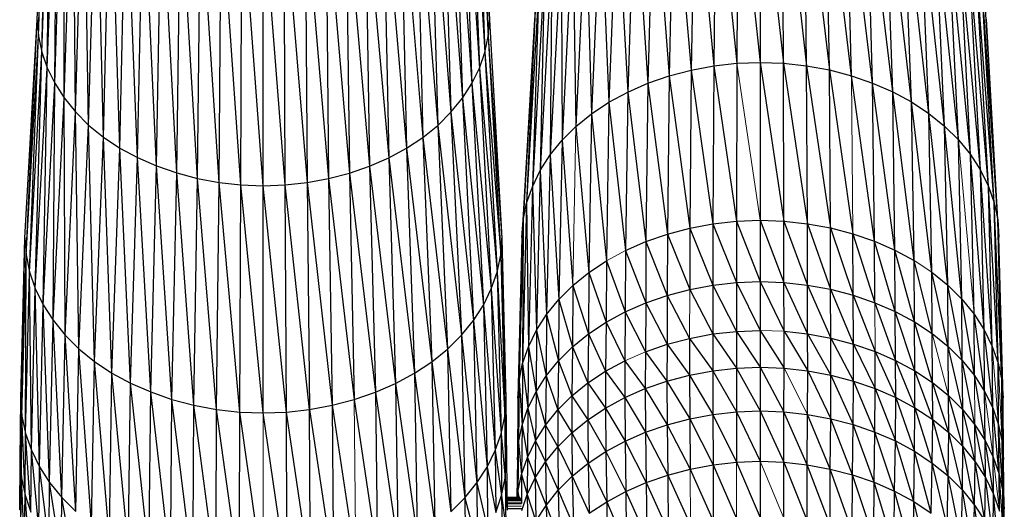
# Paper-space layout '_Bottom' of a CAD drawing. Header units: millimetres. Extents: x 0 to 1300, y 1 to 464.
# Tile 40 of 52: x 942 to 1013, y 217 to 252. Entities that reach past the tile are written whole.
import ezdxf

# ---------------------------------------------------------------- set-up
doc = ezdxf.new("R2010")
doc.units = ezdxf.units.MM

psp = doc.layouts.new('_Bottom')

# ---------------------------------------------------------------- linework, layer by layer
at = {"color": 7, "linetype": 'Continuous', "lineweight": 25}
for p, q in [((943.117, 252.343), (943.851, 272.086)), ((943.197, 251.179), (943.851, 272.086)), ((974.818, 272.06), (975.554, 252.317)), ((943.197, 251.179), (943.927, 270.975)), ((943.435, 250.026), (943.927, 270.975)), ((974.739, 270.949), (975.471, 251.154)), ((974.739, 270.949), (975.554, 252.317)), ((943.435, 250.026), (944.154, 269.875)), ((943.825, 248.895), (944.154, 269.875)), ((974.508, 269.849), (975.23, 250.001)), ((974.508, 269.849), (975.471, 251.154)), ((943.825, 248.895), (944.527, 268.794)), ((944.362, 247.795), (944.527, 268.794)), ((974.132, 268.769), (974.836, 248.87)), ((974.132, 268.769), (975.23, 250.001)), ((944.362, 247.795), (945.039, 267.744)), ((945.04, 246.738), (945.039, 267.744)), ((973.616, 267.72), (974.295, 247.771)), ((973.616, 267.72), (974.836, 248.87)), ((945.04, 246.738), (945.686, 266.735)), ((945.851, 245.734), (945.686, 266.735)), ((972.966, 266.712), (973.615, 246.715)), ((972.966, 266.712), (974.295, 247.771)), ((945.851, 245.734), (946.461, 265.776)), ((946.792, 244.793), (946.461, 265.776)), ((972.188, 265.754), (972.8, 245.712)), ((972.188, 265.754), (973.615, 246.715)), ((946.792, 244.793), (947.359, 264.879)), ((947.855, 243.928), (947.359, 264.879)), ((971.287, 264.858), (971.856, 244.773)), ((971.287, 264.858), (972.8, 245.712)), ((994.988, 264.287), (994.987, 249.298)), ((994.988, 264.287), (996.661, 249.237)), ((947.855, 243.928), (948.373, 264.052)), ((949.033, 243.146), (948.373, 264.052)), ((970.27, 264.033), (970.791, 243.91)), ((970.27, 264.033), (971.856, 244.773)), ((990.288, 263.76), (990.028, 248.743)), ((990.288, 263.76), (991.655, 249.047)), ((991.83, 264.049), (991.655, 249.047)), ((991.83, 264.049), (993.314, 249.234)), ((993.402, 264.226), (993.314, 249.234)), ((993.402, 264.226), (994.987, 249.298)), ((996.661, 249.237), (996.574, 264.228)), ((996.574, 264.228), (998.32, 249.052)), ((998.32, 249.052), (998.146, 264.054)), ((998.146, 264.054), (999.949, 248.75)), ((999.949, 248.75), (999.689, 263.767)), ((1001.531, 248.334), (999.689, 263.767)), ((949.033, 243.146), (949.498, 263.306)), ((950.312, 242.455), (949.498, 263.306)), ((969.143, 263.289), (969.611, 243.13)), ((969.143, 263.289), (970.791, 243.91)), ((987.35, 262.864), (986.927, 247.798)), ((987.35, 262.864), (988.446, 248.324)), ((988.79, 263.363), (988.446, 248.324)), ((988.79, 263.363), (990.028, 248.743)), ((1001.531, 248.334), (1001.188, 263.373)), ((1003.052, 247.81), (1001.188, 263.373)), ((1003.052, 247.81), (1002.63, 262.876)), ((1004.497, 247.181), (1002.63, 262.876)), ((950.312, 242.455), (950.719, 262.646)), ((951.68, 241.857), (950.719, 262.646)), ((967.919, 262.631), (968.329, 242.44)), ((967.919, 262.631), (969.611, 243.13)), ((985.982, 262.267), (985.484, 247.167)), ((985.982, 262.267), (986.927, 247.798)), ((1004.497, 247.181), (1003.999, 262.281)), ((1005.85, 246.453), (1003.999, 262.281)), ((951.68, 241.857), (952.024, 262.075)), ((953.12, 241.358), (952.024, 262.075)), ((953.12, 241.358), (953.399, 261.598)), ((954.618, 240.962), (953.399, 261.598)), ((965.236, 261.588), (965.518, 241.348)), ((965.236, 261.588), (966.96, 241.845)), ((966.612, 262.062), (966.96, 241.845)), ((966.612, 262.062), (968.329, 242.44)), ((984.703, 261.575), (984.133, 246.437)), ((984.703, 261.575), (985.484, 247.167)), ((1005.85, 246.453), (1005.281, 261.591)), ((1007.095, 245.63), (1005.281, 261.591)), ((954.618, 240.962), (954.83, 261.22)), ((956.16, 240.673), (954.83, 261.22)), ((956.16, 240.673), (956.302, 260.944)), ((957.731, 240.496), (956.302, 260.944)), ((957.731, 240.496), (957.802, 260.775)), ((959.318, 240.435), (957.802, 260.775)), ((959.318, 240.435), (959.316, 260.717)), ((960.904, 240.493), (959.316, 260.717)), ((960.904, 240.493), (960.831, 260.772)), ((960.831, 260.772), (962.476, 240.668)), ((962.331, 260.939), (962.476, 240.668)), ((962.331, 260.939), (964.019, 240.954)), ((963.804, 261.212), (964.019, 240.954)), ((963.804, 261.212), (965.518, 241.348)), ((983.525, 260.793), (982.89, 245.613)), ((983.525, 260.793), (984.133, 246.437)), ((1007.095, 245.63), (1006.461, 260.812)), ((1008.219, 244.719), (1006.461, 260.812)), ((982.462, 259.928), (981.768, 244.699)), ((982.462, 259.928), (982.89, 245.613)), ((1008.219, 244.719), (1007.527, 259.948)), ((1009.215, 243.728), (1007.527, 259.948)), ((981.522, 258.988), (980.776, 243.707)), ((981.522, 258.988), (981.768, 244.699)), ((1009.215, 243.728), (1008.47, 259.009)), ((1010.075, 242.67), (1008.47, 259.009)), ((980.71, 257.984), (979.919, 242.647)), ((980.71, 257.984), (980.776, 243.707)), ((1010.075, 242.67), (1009.285, 258.006)), ((1010.793, 241.555), (1009.285, 258.006)), ((980.032, 256.926), (979.204, 241.532)), ((980.032, 256.926), (979.919, 242.647)), ((1010.793, 241.555), (1009.965, 256.95)), ((1011.363, 240.395), (1009.965, 256.95)), ((979.495, 255.827), (978.637, 240.371)), ((979.495, 255.827), (979.204, 241.532)), ((1011.363, 240.395), (1010.506, 255.851)), ((1011.779, 239.202), (1010.506, 255.851)), ((979.105, 254.695), (978.225, 239.177)), ((979.105, 254.695), (978.637, 240.371)), ((1011.779, 239.202), (1010.9, 254.72)), ((1012.033, 237.985), (1010.9, 254.72)), ((978.867, 253.542), (977.973, 237.96)), ((978.867, 253.542), (978.225, 239.177)), ((1012.033, 237.985), (1011.141, 253.568)), ((1012.121, 236.758), (1011.141, 253.568)), ((942.221, 236.696), (943.117, 252.343)), ((942.305, 235.468), (943.117, 252.343)), ((943.117, 252.343), (943.197, 251.179)), ((975.471, 251.154), (975.554, 252.317)), ((975.554, 252.317), (976.452, 236.671)), ((978.787, 252.379), (977.889, 236.732)), ((978.787, 252.379), (977.973, 237.96)), ((1012.121, 236.758), (1011.224, 252.404)), ((942.305, 235.468), (943.197, 251.179)), ((942.556, 234.251), (943.197, 251.179)), ((943.197, 251.179), (943.435, 250.026)), ((975.23, 250.001), (975.471, 251.154)), ((975.471, 251.154), (976.365, 235.443)), ((975.471, 251.154), (976.452, 236.671)), ((942.556, 234.251), (943.435, 250.026)), ((942.968, 233.057), (943.435, 250.026)), ((943.435, 250.026), (943.825, 248.895)), ((974.836, 248.87), (975.23, 250.001)), ((975.23, 250.001), (976.11, 234.227)), ((975.23, 250.001), (976.365, 235.443)), ((942.968, 233.057), (943.825, 248.895)), ((943.535, 231.897), (943.825, 248.895)), ((943.825, 248.895), (944.362, 247.795)), ((974.295, 247.771), (974.836, 248.87)), ((974.836, 248.87), (975.694, 233.033)), ((974.836, 248.87), (976.11, 234.227)), ((988.446, 248.324), (990.028, 248.743)), ((990.028, 248.743), (989.943, 237.398)), ((990.028, 248.743), (991.655, 249.047)), ((990.028, 248.743), (991.598, 237.708)), ((991.655, 249.047), (991.598, 237.708)), ((991.655, 249.047), (993.314, 249.234)), ((991.655, 249.047), (993.285, 237.898)), ((993.314, 249.234), (993.285, 237.898)), ((993.314, 249.234), (994.987, 249.298)), ((994.987, 249.298), (994.987, 237.963)), ((994.987, 249.298), (996.69, 237.9)), ((994.987, 249.298), (996.661, 249.237)), ((996.69, 237.9), (996.661, 249.237)), ((996.661, 249.237), (998.377, 237.712)), ((996.661, 249.237), (998.32, 249.052)), ((998.377, 237.712), (998.32, 249.052)), ((998.32, 249.052), (1000.033, 237.405)), ((998.32, 249.052), (999.949, 248.75)), ((1000.033, 237.405), (999.949, 248.75)), ((999.949, 248.75), (1001.642, 236.982)), ((999.949, 248.75), (1001.531, 248.334)), ((986.927, 247.798), (988.446, 248.324)), ((988.446, 248.324), (988.334, 236.972)), ((988.446, 248.324), (989.943, 237.398)), ((1003.19, 236.449), (1001.531, 248.334)), ((1001.531, 248.334), (1003.052, 247.81)), ((943.535, 231.897), (944.362, 247.795)), ((944.25, 230.781), (944.362, 247.795)), ((944.362, 247.795), (945.04, 246.738)), ((973.615, 246.715), (974.295, 247.771)), ((974.295, 247.771), (975.124, 231.873)), ((974.295, 247.771), (975.694, 233.033)), ((985.484, 247.167), (986.927, 247.798)), ((986.927, 247.798), (986.789, 236.437)), ((986.927, 247.798), (988.334, 236.972)), ((1003.19, 236.449), (1003.052, 247.81)), ((1004.659, 235.809), (1003.052, 247.81)), ((1003.052, 247.81), (1004.497, 247.181)), ((944.25, 230.781), (945.04, 246.738)), ((945.04, 246.738), (945.851, 245.734)), ((945.107, 229.721), (945.04, 246.738)), ((972.8, 245.712), (973.615, 246.715)), ((973.615, 246.715), (974.406, 230.759)), ((973.615, 246.715), (975.124, 231.873)), ((984.133, 246.437), (985.484, 247.167)), ((985.484, 247.167), (985.321, 235.795)), ((985.484, 247.167), (986.789, 236.437)), ((1004.659, 235.809), (1004.497, 247.181)), ((1006.035, 235.069), (1004.497, 247.181)), ((1004.497, 247.181), (1005.85, 246.453)), ((982.89, 245.613), (984.133, 246.437)), ((984.133, 246.437), (983.947, 235.053)), ((984.133, 246.437), (985.321, 235.795)), ((1006.035, 235.069), (1005.85, 246.453)), ((1007.301, 234.232), (1005.85, 246.453)), ((1005.85, 246.453), (1007.095, 245.63)), ((945.107, 229.721), (945.851, 245.734)), ((945.851, 245.734), (946.792, 244.793)), ((946.1, 228.729), (945.851, 245.734)), ((971.856, 244.773), (972.8, 245.712)), ((972.8, 245.712), (973.546, 229.7)), ((972.8, 245.712), (974.406, 230.759)), ((981.768, 244.699), (982.89, 245.613)), ((982.89, 245.613), (982.683, 234.214)), ((982.89, 245.613), (983.947, 235.053)), ((1007.301, 234.232), (1007.095, 245.63)), ((1008.445, 233.305), (1007.095, 245.63)), ((1007.095, 245.63), (1008.219, 244.719)), ((946.1, 228.729), (946.792, 244.793)), ((946.792, 244.793), (947.855, 243.928)), ((947.221, 227.816), (946.792, 244.793)), ((970.791, 243.91), (971.856, 244.773)), ((971.856, 244.773), (972.551, 228.71)), ((971.856, 244.773), (973.546, 229.7)), ((980.776, 243.707), (981.768, 244.699)), ((981.768, 244.699), (982.683, 234.214)), ((1008.445, 233.305), (1008.219, 244.719)), ((1009.457, 232.297), (1008.219, 244.719)), ((1008.219, 244.719), (1009.215, 243.728)), ((947.221, 227.816), (947.855, 243.928)), ((947.855, 243.928), (949.033, 243.146)), ((948.464, 226.991), (947.855, 243.928)), ((969.611, 243.13), (970.791, 243.91)), ((970.791, 243.91), (971.426, 227.798)), ((970.791, 243.91), (972.551, 228.71)), ((948.464, 226.991), (949.033, 243.146)), ((949.033, 243.146), (950.312, 242.455)), ((949.815, 226.261), (949.033, 243.146)), ((968.329, 242.44), (969.611, 243.13)), ((969.611, 243.13), (970.181, 226.975)), ((969.611, 243.13), (971.426, 227.798)), ((979.919, 242.647), (980.776, 243.707)), ((980.776, 243.707), (980.533, 232.276)), ((980.776, 243.707), (981.542, 233.285)), ((1009.457, 232.297), (1009.215, 243.728)), ((1009.215, 243.728), (1010.075, 242.67)), ((949.815, 226.261), (950.312, 242.455)), ((950.312, 242.455), (951.68, 241.857)), ((951.258, 225.631), (950.312, 242.455)), ((966.96, 241.845), (968.329, 242.44)), ((968.329, 242.44), (968.828, 226.247)), ((968.329, 242.44), (970.181, 226.975)), ((979.204, 241.532), (979.919, 242.647)), ((979.919, 242.647), (979.661, 231.199)), ((979.919, 242.647), (980.533, 232.276)), ((1010.332, 231.221), (1010.075, 242.67)), ((1011.062, 230.087), (1010.075, 242.67)), ((1010.075, 242.67), (1010.793, 241.555)), ((951.258, 225.631), (951.68, 241.857)), ((951.68, 241.857), (953.12, 241.358)), ((952.778, 225.104), (951.68, 241.857)), ((965.518, 241.348), (966.96, 241.845)), ((966.96, 241.845), (967.384, 225.619)), ((966.96, 241.845), (968.828, 226.247)), ((952.778, 225.104), (953.12, 241.358)), ((953.12, 241.358), (954.618, 240.962)), ((954.359, 224.686), (953.12, 241.358)), ((954.359, 224.686), (954.618, 240.962)), ((954.618, 240.962), (956.16, 240.673)), ((955.986, 224.381), (954.618, 240.962)), ((962.476, 240.668), (964.019, 240.954)), ((964.019, 240.954), (965.518, 241.348)), ((964.019, 240.954), (964.28, 224.679)), ((964.019, 240.954), (965.862, 225.094)), ((965.518, 241.348), (965.862, 225.094)), ((965.518, 241.348), (967.384, 225.619)), ((978.637, 240.371), (979.204, 241.532)), ((979.204, 241.532), (978.934, 230.064)), ((979.204, 241.532), (979.661, 231.199)), ((1011.062, 230.087), (1010.793, 241.555)), ((1011.642, 228.907), (1010.793, 241.555)), ((1010.793, 241.555), (1011.363, 240.395)), ((955.986, 224.381), (956.16, 240.673)), ((956.16, 240.673), (957.731, 240.496)), ((957.645, 224.194), (956.16, 240.673)), ((957.645, 224.194), (957.731, 240.496)), ((957.731, 240.496), (959.318, 240.435)), ((959.319, 224.13), (957.731, 240.496)), ((959.318, 240.435), (960.904, 240.493)), ((959.319, 224.13), (959.318, 240.435)), ((960.993, 224.192), (959.318, 240.435)), ((960.904, 240.493), (962.476, 240.668)), ((960.993, 224.192), (960.904, 240.493)), ((962.652, 224.376), (960.904, 240.493)), ((962.476, 240.668), (962.652, 224.376)), ((962.476, 240.668), (964.28, 224.679)), ((978.225, 239.177), (978.637, 240.371)), ((978.637, 240.371), (978.357, 228.884)), ((978.637, 240.371), (978.934, 230.064)), ((1011.642, 228.907), (1011.363, 240.395)), ((1012.064, 227.693), (1011.363, 240.395)), ((1011.363, 240.395), (1011.779, 239.202)), ((978.225, 239.177), (977.938, 227.669)), ((977.973, 237.96), (978.225, 239.177)), ((978.225, 239.177), (978.357, 228.884)), ((1012.064, 227.693), (1011.779, 239.202)), ((1012.323, 226.456), (1011.779, 239.202)), ((1011.779, 239.202), (1012.033, 237.985)), ((977.973, 237.96), (977.682, 226.432)), ((977.889, 236.732), (977.973, 237.96)), ((977.973, 237.96), (977.938, 227.669)), ((988.334, 236.972), (989.943, 237.398)), ((989.943, 237.398), (989.932, 232.995)), ((989.943, 237.398), (991.598, 237.708)), ((989.943, 237.398), (991.591, 233.305)), ((991.598, 237.708), (991.591, 233.305)), ((991.598, 237.708), (993.285, 237.898)), ((991.598, 237.708), (993.281, 233.496)), ((993.285, 237.898), (993.281, 233.496)), ((993.285, 237.898), (994.987, 237.963)), ((993.285, 237.898), (994.987, 233.561)), ((994.987, 237.963), (994.987, 233.561)), ((994.987, 237.963), (996.693, 233.498)), ((994.987, 237.963), (996.69, 237.9)), ((996.693, 233.498), (996.69, 237.9)), ((996.69, 237.9), (998.383, 233.31)), ((996.69, 237.9), (998.377, 237.712)), ((998.383, 233.31), (998.377, 237.712)), ((998.377, 237.712), (1000.043, 233.002)), ((998.377, 237.712), (1000.033, 237.405)), ((1000.043, 233.002), (1000.033, 237.405)), ((1000.033, 237.405), (1001.655, 232.578)), ((1000.033, 237.405), (1001.642, 236.982)), ((1012.323, 226.456), (1012.033, 237.985)), ((1012.412, 225.208), (1012.033, 237.985)), ((1012.033, 237.985), (1012.121, 236.758)), ((941.929, 225.146), (942.221, 236.696)), ((942.015, 223.897), (942.221, 236.696)), ((942.221, 236.696), (942.305, 235.468)), ((977.889, 236.732), (977.597, 225.183)), ((977.889, 236.732), (977.682, 226.432)), ((986.789, 236.437), (988.334, 236.972)), ((988.334, 236.972), (988.321, 232.569)), ((988.334, 236.972), (989.932, 232.995)), ((1001.655, 232.578), (1001.642, 236.982)), ((1001.642, 236.982), (1003.206, 232.044)), ((1001.642, 236.982), (1003.19, 236.449)), ((1012.412, 225.208), (1012.121, 236.758)), ((976.365, 235.443), (976.452, 236.671)), ((976.452, 236.671), (976.745, 225.121)), ((985.321, 235.795), (986.789, 236.437)), ((986.789, 236.437), (986.772, 232.032)), ((986.789, 236.437), (988.321, 232.569)), ((1003.206, 232.044), (1003.19, 236.449)), ((1004.678, 231.403), (1003.19, 236.449)), ((1003.19, 236.449), (1004.659, 235.809)), ((942.015, 223.897), (942.305, 235.468)), ((942.27, 222.66), (942.305, 235.468)), ((942.305, 235.468), (942.556, 234.251)), ((976.11, 234.227), (976.365, 235.443)), ((976.365, 235.443), (976.656, 223.872)), ((976.365, 235.443), (976.745, 225.121)), ((985.321, 235.795), (985.302, 231.389)), ((985.321, 235.795), (986.772, 232.032)), ((1004.678, 231.403), (1004.659, 235.809)), ((1006.056, 230.661), (1004.659, 235.809)), ((1004.659, 235.809), (1006.035, 235.069)), ((982.683, 234.214), (983.947, 235.053)), ((983.947, 235.053), (983.925, 230.646)), ((983.947, 235.053), (985.302, 231.389)), ((1006.056, 230.661), (1006.035, 235.069)), ((1007.326, 229.823), (1006.035, 235.069)), ((942.27, 222.66), (942.556, 234.251)), ((942.556, 234.251), (942.968, 233.057)), ((942.689, 221.445), (942.556, 234.251)), ((975.694, 233.033), (976.11, 234.227)), ((976.11, 234.227), (976.397, 222.635)), ((976.11, 234.227), (976.656, 223.872)), ((981.542, 233.285), (982.683, 234.214)), ((982.683, 234.214), (982.658, 229.805)), ((982.683, 234.214), (983.925, 230.646)), ((1007.326, 229.823), (1007.301, 234.232)), ((1008.471, 228.894), (1007.301, 234.232)), ((1007.301, 234.232), (1008.445, 233.305)), ((980.533, 232.276), (981.542, 233.285)), ((981.542, 233.285), (981.515, 228.874)), ((981.542, 233.285), (982.658, 229.805)), ((989.932, 232.995), (991.591, 233.305)), ((991.591, 233.305), (991.582, 229.795)), ((991.591, 233.305), (993.281, 233.496)), ((991.591, 233.305), (993.277, 229.985)), ((993.281, 233.496), (993.277, 229.985)), ((993.281, 233.496), (994.987, 233.561)), ((993.281, 233.496), (994.987, 230.051)), ((994.987, 233.561), (994.987, 230.051)), ((994.987, 233.561), (996.697, 229.988)), ((994.987, 233.561), (996.693, 233.498)), ((996.697, 229.988), (996.693, 233.498)), ((996.693, 233.498), (998.392, 229.799)), ((996.693, 233.498), (998.383, 233.31)), ((998.392, 229.799), (998.383, 233.31)), ((998.383, 233.31), (1000.055, 229.491)), ((998.383, 233.31), (1000.043, 233.002)), ((1008.471, 228.894), (1008.445, 233.305)), ((1009.485, 227.884), (1008.445, 233.305)), ((1008.445, 233.305), (1009.457, 232.297)), ((942.689, 221.445), (942.968, 233.057)), ((942.968, 233.057), (943.535, 231.897)), ((943.266, 220.265), (942.968, 233.057)), ((975.124, 231.873), (975.694, 233.033)), ((975.694, 233.033), (975.974, 221.421)), ((975.694, 233.033), (976.397, 222.635)), ((986.772, 232.032), (988.321, 232.569)), ((988.321, 232.569), (988.304, 229.056)), ((988.321, 232.569), (989.932, 232.995)), ((988.321, 232.569), (989.92, 229.483)), ((989.932, 232.995), (991.582, 229.795)), ((1000.055, 229.491), (1000.043, 233.002)), ((1000.043, 233.002), (1001.672, 229.066)), ((1000.043, 233.002), (1001.655, 232.578)), ((1001.672, 229.066), (1001.655, 232.578)), ((1001.655, 232.578), (1003.226, 228.53)), ((1001.655, 232.578), (1003.206, 232.044)), ((943.266, 220.265), (943.535, 231.897)), ((943.535, 231.897), (944.25, 230.781)), ((943.993, 219.13), (943.535, 231.897)), ((974.406, 230.759), (975.124, 231.873)), ((975.124, 231.873), (975.395, 220.242)), ((975.124, 231.873), (975.974, 221.421)), ((979.661, 231.199), (980.533, 232.276)), ((980.533, 232.276), (980.504, 227.863)), ((980.533, 232.276), (981.515, 228.874)), ((985.302, 231.389), (986.772, 232.032)), ((986.772, 232.032), (986.752, 228.518)), ((986.772, 232.032), (988.304, 229.056)), ((1003.206, 232.044), (1004.701, 227.888)), ((1003.206, 232.044), (1004.678, 231.403)), ((1009.485, 227.884), (1009.457, 232.297)), ((1010.362, 226.806), (1009.457, 232.297)), ((1009.457, 232.297), (1010.332, 231.221)), ((978.934, 230.064), (979.661, 231.199)), ((979.661, 231.199), (979.63, 226.784)), ((979.661, 231.199), (980.504, 227.863)), ((983.925, 230.646), (985.302, 231.389)), ((985.302, 231.389), (985.278, 227.874)), ((985.302, 231.389), (986.752, 228.518)), ((1004.701, 227.888), (1004.678, 231.403)), ((1006.083, 227.144), (1004.678, 231.403)), ((1004.678, 231.403), (1006.056, 230.661)), ((1010.362, 226.806), (1010.332, 231.221)), ((1011.094, 225.67), (1010.332, 231.221)), ((1010.332, 231.221), (1011.062, 230.087)), ((943.993, 219.13), (944.25, 230.781)), ((944.25, 230.781), (945.107, 229.721)), ((944.865, 218.052), (944.25, 230.781)), ((973.546, 229.7), (974.406, 230.759)), ((974.406, 230.759), (974.664, 219.108)), ((974.406, 230.759), (975.395, 220.242)), ((982.658, 229.805), (983.925, 230.646)), ((983.925, 230.646), (983.898, 227.128)), ((983.925, 230.646), (985.278, 227.874)), ((1006.083, 227.144), (1006.056, 230.661)), ((1007.356, 226.304), (1006.056, 230.661)), ((1006.056, 230.661), (1007.326, 229.823)), ((944.865, 218.052), (945.107, 229.721)), ((945.107, 229.721), (946.1, 228.729)), ((945.874, 217.043), (945.107, 229.721)), ((972.551, 228.71), (973.546, 229.7)), ((973.546, 229.7), (973.79, 218.032)), ((973.546, 229.7), (974.664, 219.108)), ((978.357, 228.884), (978.934, 230.064)), ((978.934, 230.064), (978.902, 225.647)), ((978.934, 230.064), (979.63, 226.784)), ((981.515, 228.874), (982.658, 229.805)), ((982.658, 229.805), (982.628, 226.286)), ((982.658, 229.805), (983.898, 227.128)), ((989.92, 229.483), (991.582, 229.795)), ((991.582, 229.795), (991.58, 227.149)), ((991.582, 229.795), (993.277, 229.985)), ((991.582, 229.795), (993.275, 227.34)), ((993.277, 229.985), (993.275, 227.34)), ((993.277, 229.985), (994.987, 230.051)), ((993.277, 229.985), (994.986, 227.405)), ((994.987, 230.051), (994.986, 227.405)), ((994.987, 230.051), (996.698, 227.342)), ((996.698, 227.342), (996.697, 229.988)), ((996.697, 229.988), (998.394, 227.154)), ((996.697, 229.988), (998.392, 229.799)), ((998.394, 227.154), (998.392, 229.799)), ((998.392, 229.799), (1000.059, 226.844)), ((998.392, 229.799), (1000.055, 229.491)), ((1007.356, 226.304), (1007.326, 229.823)), ((1007.326, 229.823), (1008.471, 228.894)), ((1011.094, 225.67), (1011.062, 230.087)), ((1011.675, 224.488), (1011.062, 230.087)), ((1011.062, 230.087), (1011.642, 228.907)), ((986.752, 228.518), (988.304, 229.056)), ((988.304, 229.056), (988.299, 226.41)), ((988.304, 229.056), (989.92, 229.483)), ((988.304, 229.056), (989.916, 226.837)), ((989.92, 229.483), (989.916, 226.837)), ((989.92, 229.483), (991.58, 227.149)), ((1000.059, 226.844), (1000.055, 229.491)), ((1000.055, 229.491), (1001.677, 226.419)), ((1000.055, 229.491), (1001.672, 229.066)), ((1001.677, 226.419), (1001.672, 229.066)), ((1001.672, 229.066), (1003.232, 225.883)), ((1001.672, 229.066), (1003.226, 228.53)), ((945.874, 217.043), (946.1, 228.729)), ((946.1, 228.729), (947.221, 227.816)), ((947.015, 216.114), (946.1, 228.729)), ((971.426, 227.798), (972.551, 228.71)), ((972.551, 228.71), (972.777, 217.024)), ((972.551, 228.71), (973.79, 218.032)), ((977.938, 227.669), (978.357, 228.884)), ((978.357, 228.884), (978.324, 224.464)), ((978.357, 228.884), (978.902, 225.647)), ((980.504, 227.863), (981.515, 228.874)), ((981.515, 228.874), (981.482, 225.353)), ((981.515, 228.874), (982.628, 226.286)), ((986.752, 228.518), (986.745, 225.871)), ((986.752, 228.518), (988.299, 226.41)), ((1003.232, 225.883), (1003.226, 228.53)), ((1003.226, 228.53), (1004.709, 225.24)), ((1003.226, 228.53), (1004.701, 227.888)), ((1008.504, 225.372), (1008.471, 228.894)), ((1009.521, 224.36), (1008.471, 228.894)), ((1008.471, 228.894), (1009.485, 227.884)), ((1011.675, 224.488), (1011.642, 228.907)), ((1011.642, 228.907), (1012.064, 227.693)), ((947.015, 216.114), (947.221, 227.816)), ((947.221, 227.816), (948.464, 226.991)), ((948.28, 215.276), (947.221, 227.816)), ((970.181, 226.975), (971.426, 227.798)), ((971.426, 227.798), (971.634, 216.097)), ((971.426, 227.798), (972.777, 217.024)), ((977.682, 226.432), (977.938, 227.669)), ((977.938, 227.669), (977.904, 223.247)), ((977.938, 227.669), (978.324, 224.464)), ((979.63, 226.784), (980.504, 227.863)), ((980.504, 227.863), (980.468, 224.339)), ((980.504, 227.863), (981.482, 225.353)), ((983.898, 227.128), (985.278, 227.874)), ((985.278, 227.874), (985.27, 225.226)), ((985.278, 227.874), (986.745, 225.871)), ((1004.709, 225.24), (1004.701, 227.888)), ((1004.701, 227.888), (1006.092, 224.496)), ((1004.701, 227.888), (1006.083, 227.144)), ((1009.521, 224.36), (1009.485, 227.884)), ((1010.399, 223.279), (1009.485, 227.884)), ((1009.485, 227.884), (1010.362, 226.806)), ((1012.098, 223.271), (1012.064, 227.693)), ((1012.064, 227.693), (1012.323, 226.456)), ((948.28, 215.276), (948.464, 226.991)), ((948.464, 226.991), (949.815, 226.261)), ((949.654, 214.533), (948.464, 226.991)), ((968.828, 226.247), (970.181, 226.975)), ((970.181, 226.975), (970.367, 215.26)), ((970.181, 226.975), (971.634, 216.097)), ((982.628, 226.286), (983.898, 227.128)), ((983.898, 227.128), (983.889, 224.48)), ((983.898, 227.128), (985.27, 225.226)), ((988.299, 226.41), (989.916, 226.837)), ((989.916, 226.837), (991.58, 227.149)), ((989.916, 226.837), (989.928, 223.707)), ((989.916, 226.837), (991.588, 224.018)), ((991.58, 227.149), (993.275, 227.34)), ((991.58, 227.149), (991.588, 224.018)), ((991.58, 227.149), (993.279, 224.209)), ((993.275, 227.34), (994.986, 227.405)), ((993.275, 227.34), (993.279, 224.209)), ((993.275, 227.34), (994.986, 224.274)), ((994.986, 227.405), (994.986, 224.274)), ((994.986, 227.405), (996.694, 224.211)), ((994.986, 227.405), (996.698, 227.342)), ((996.694, 224.211), (996.698, 227.342)), ((996.698, 227.342), (998.394, 227.154)), ((998.385, 224.023), (998.394, 227.154)), ((998.394, 227.154), (1000.046, 223.715)), ((998.394, 227.154), (1000.059, 226.844)), ((1000.046, 223.715), (1000.059, 226.844)), ((1000.059, 226.844), (1001.66, 223.291)), ((1000.059, 226.844), (1001.677, 226.419)), ((1006.092, 224.496), (1006.083, 227.144)), ((1007.366, 223.655), (1006.083, 227.144)), ((1006.083, 227.144), (1007.356, 226.304)), ((1011.133, 222.14), (1010.362, 226.806)), ((1010.362, 226.806), (1011.094, 225.67)), ((949.654, 214.533), (949.815, 226.261)), ((949.815, 226.261), (951.258, 225.631)), ((951.121, 213.892), (949.815, 226.261)), ((967.384, 225.619), (968.828, 226.247)), ((968.828, 226.247), (968.991, 214.52)), ((968.828, 226.247), (970.367, 215.26)), ((977.597, 225.183), (977.682, 226.432)), ((977.682, 226.432), (977.648, 222.007)), ((977.682, 226.432), (977.904, 223.247)), ((978.902, 225.647), (979.63, 226.784)), ((979.63, 226.784), (979.592, 223.257)), ((979.63, 226.784), (980.468, 224.339)), ((981.482, 225.353), (982.628, 226.286)), ((982.628, 226.286), (982.618, 223.637)), ((982.628, 226.286), (983.889, 224.48)), ((986.745, 225.871), (988.299, 226.41)), ((988.299, 226.41), (988.315, 223.281)), ((988.299, 226.41), (989.928, 223.707)), ((1001.66, 223.291), (1001.677, 226.419)), ((1001.677, 226.419), (1003.211, 222.756)), ((1001.677, 226.419), (1003.232, 225.883)), ((1007.366, 223.655), (1007.356, 226.304)), ((1008.515, 222.723), (1007.356, 226.304)), ((1007.356, 226.304), (1008.504, 225.372)), ((1012.358, 222.032), (1012.323, 226.456)), ((1012.447, 220.781), (1012.323, 226.456)), ((1012.323, 226.456), (1012.412, 225.208)), ((951.121, 213.892), (951.258, 225.631)), ((951.258, 225.631), (952.778, 225.104)), ((952.667, 213.356), (951.258, 225.631)), ((965.862, 225.094), (967.384, 225.619)), ((967.384, 225.619), (967.522, 213.88)), ((967.384, 225.619), (968.991, 214.52)), ((978.324, 224.464), (978.902, 225.647)), ((978.902, 225.647), (978.862, 222.117)), ((978.902, 225.647), (979.592, 223.257)), ((985.27, 225.226), (986.745, 225.871)), ((986.745, 225.871), (986.765, 222.744)), ((986.745, 225.871), (988.315, 223.281)), ((1003.211, 222.756), (1003.232, 225.883)), ((1003.232, 225.883), (1004.685, 222.115)), ((1003.232, 225.883), (1004.709, 225.24)), ((1011.133, 222.14), (1011.094, 225.67)), ((1011.094, 225.67), (1011.675, 224.488)), ((941.895, 220.719), (941.929, 225.146)), ((941.929, 225.146), (942.015, 223.897)), ((941.98, 219.468), (941.929, 225.146)), ((952.667, 213.356), (952.778, 225.104)), ((952.778, 225.104), (954.359, 224.686)), ((954.275, 212.931), (952.778, 225.104)), ((954.275, 212.931), (954.359, 224.686)), ((954.359, 224.686), (955.986, 224.381)), ((955.93, 212.621), (954.359, 224.686)), ((962.652, 224.376), (964.28, 224.679)), ((964.28, 224.679), (965.862, 225.094)), ((964.28, 224.679), (964.365, 212.924)), ((964.28, 224.679), (965.975, 213.347)), ((965.862, 225.094), (967.522, 213.88)), ((976.656, 223.872), (976.745, 225.121)), ((976.745, 225.121), (976.779, 220.694)), ((977.597, 225.183), (977.562, 220.756)), ((977.597, 225.183), (977.648, 222.007)), ((980.468, 224.339), (981.482, 225.353)), ((981.482, 225.353), (981.471, 222.703)), ((981.482, 225.353), (982.618, 223.637)), ((983.889, 224.48), (985.27, 225.226)), ((985.27, 225.226), (986.765, 222.744)), ((985.27, 225.226), (985.294, 222.101)), ((1004.685, 222.115), (1004.709, 225.24)), ((1004.709, 225.24), (1006.064, 221.372)), ((1004.709, 225.24), (1006.092, 224.496)), ((1008.515, 222.723), (1008.504, 225.372)), ((1009.533, 221.71), (1008.504, 225.372)), ((1008.504, 225.372), (1009.521, 224.36)), ((1012.447, 220.781), (1012.412, 225.208)), ((955.93, 212.621), (955.986, 224.381)), ((955.986, 224.381), (957.645, 224.194)), ((957.617, 212.431), (955.986, 224.381)), ((957.617, 212.431), (957.645, 224.194)), ((957.645, 224.194), (959.319, 224.13)), ((959.319, 212.366), (957.645, 224.194)), ((959.319, 224.13), (960.993, 224.192)), ((961.022, 212.429), (959.319, 224.13)), ((960.993, 224.192), (962.652, 224.376)), ((961.022, 212.429), (960.993, 224.192)), ((962.709, 212.616), (960.993, 224.192)), ((962.709, 212.616), (962.652, 224.376)), ((962.652, 224.376), (964.365, 212.924)), ((977.904, 223.247), (978.324, 224.464)), ((978.324, 224.464), (978.283, 220.931)), ((978.324, 224.464), (978.862, 222.117)), ((979.592, 223.257), (980.468, 224.339)), ((980.468, 224.339), (980.456, 221.689)), ((980.468, 224.339), (981.471, 222.703)), ((982.618, 223.637), (983.889, 224.48)), ((983.889, 224.48), (985.294, 222.101)), ((983.889, 224.48), (983.916, 221.356)), ((989.928, 223.707), (991.588, 224.018)), ((991.588, 224.018), (993.279, 224.209)), ((991.588, 224.018), (991.608, 220.404)), ((991.588, 224.018), (993.289, 220.593)), ((993.279, 224.209), (994.986, 224.274)), ((993.279, 224.209), (994.986, 220.658)), ((993.279, 224.209), (993.289, 220.593)), ((994.986, 224.274), (994.986, 220.658)), ((994.986, 224.274), (996.684, 220.595)), ((994.986, 224.274), (996.694, 224.211)), ((996.684, 220.595), (996.694, 224.211)), ((998.366, 220.408), (996.694, 224.211)), ((996.694, 224.211), (998.385, 224.023)), ((998.366, 220.408), (998.385, 224.023)), ((1000.017, 220.102), (998.385, 224.023)), ((998.385, 224.023), (1000.046, 223.715)), ((1006.064, 221.372), (1006.092, 224.496)), ((1006.092, 224.496), (1007.335, 220.533)), ((1006.092, 224.496), (1007.366, 223.655)), ((1009.533, 221.71), (1009.521, 224.36)), ((1010.412, 220.628), (1009.521, 224.36)), ((1009.521, 224.36), (1010.399, 223.279)), ((1011.715, 220.955), (1011.675, 224.488)), ((1012.14, 219.736), (1011.675, 224.488)), ((1011.675, 224.488), (1012.098, 223.271)), ((941.98, 219.468), (942.015, 223.897)), ((942.015, 223.897), (942.27, 222.66)), ((942.237, 218.228), (942.015, 223.897)), ((976.397, 222.635), (976.656, 223.872)), ((976.656, 223.872), (976.69, 219.443)), ((976.656, 223.872), (976.779, 220.694)), ((981.471, 222.703), (982.618, 223.637)), ((982.618, 223.637), (983.916, 221.356)), ((982.618, 223.637), (982.648, 220.515)), ((986.765, 222.744), (988.315, 223.281)), ((988.315, 223.281), (989.928, 223.707)), ((988.315, 223.281), (988.354, 219.671)), ((988.315, 223.281), (989.958, 220.095)), ((989.928, 223.707), (991.608, 220.404)), ((989.928, 223.707), (989.958, 220.095)), ((1000.017, 220.102), (1000.046, 223.715)), ((1001.621, 219.68), (1000.046, 223.715)), ((1000.046, 223.715), (1001.66, 223.291)), ((1001.621, 219.68), (1001.66, 223.291)), ((1003.163, 219.148), (1001.66, 223.291)), ((1001.66, 223.291), (1003.211, 222.756)), ((1007.335, 220.533), (1007.366, 223.655)), ((1008.481, 219.603), (1007.366, 223.655)), ((1007.366, 223.655), (1008.515, 222.723)), ((1010.412, 220.628), (1010.399, 223.279)), ((1011.146, 219.488), (1010.399, 223.279)), ((1010.399, 223.279), (1011.133, 222.14)), ((1012.14, 219.736), (1012.098, 223.271)), ((1012.4, 218.493), (1012.098, 223.271)), ((1012.098, 223.271), (1012.358, 222.032)), ((942.237, 218.228), (942.27, 222.66)), ((942.27, 222.66), (942.689, 221.445)), ((942.657, 217.011), (942.27, 222.66)), ((975.974, 221.421), (976.397, 222.635)), ((976.397, 222.635), (976.431, 218.203)), ((976.397, 222.635), (976.69, 219.443)), ((977.648, 222.007), (977.904, 223.247)), ((977.904, 223.247), (977.862, 219.711)), ((977.904, 223.247), (978.283, 220.931)), ((978.862, 222.117), (979.592, 223.257)), ((979.592, 223.257), (979.58, 220.606)), ((979.592, 223.257), (980.456, 221.689)), ((980.456, 221.689), (981.471, 222.703)), ((981.471, 222.703), (981.504, 219.584)), ((981.471, 222.703), (982.648, 220.515)), ((985.294, 222.101), (986.765, 222.744)), ((986.765, 222.744), (986.813, 219.137)), ((986.765, 222.744), (988.354, 219.671)), ((1003.163, 219.148), (1003.211, 222.756)), ((1004.628, 218.511), (1003.211, 222.756)), ((1003.211, 222.756), (1004.685, 222.115)), ((1008.481, 219.603), (1008.515, 222.723)), ((1009.496, 218.593), (1008.515, 222.723)), ((1008.515, 222.723), (1009.533, 221.71)), ((977.562, 220.756), (977.648, 222.007)), ((977.648, 222.007), (977.605, 218.468)), ((977.648, 222.007), (977.862, 219.711)), ((978.283, 220.931), (978.862, 222.117)), ((978.862, 222.117), (978.849, 219.465)), ((978.862, 222.117), (979.58, 220.606)), ((983.916, 221.356), (985.294, 222.101)), ((985.294, 222.101), (985.35, 218.497)), ((985.294, 222.101), (986.813, 219.137)), ((1004.628, 218.511), (1004.685, 222.115)), ((1006, 217.773), (1004.685, 222.115)), ((1004.685, 222.115), (1006.064, 221.372)), ((1011.146, 219.488), (1011.133, 222.14)), ((1011.729, 218.302), (1011.133, 222.14)), ((1011.133, 222.14), (1011.715, 220.955)), ((1012.4, 218.493), (1012.358, 222.032)), ((1012.489, 217.239), (1012.358, 222.032)), ((1012.358, 222.032), (1012.447, 220.781)), ((942.657, 217.011), (942.689, 221.445)), ((942.689, 221.445), (943.266, 220.265)), ((943.234, 215.828), (942.689, 221.445)), ((975.395, 220.242), (975.974, 221.421)), ((975.974, 221.421), (976.007, 216.987)), ((975.974, 221.421), (976.431, 218.203)), ((979.58, 220.606), (980.456, 221.689)), ((980.456, 221.689), (980.492, 218.572)), ((980.456, 221.689), (981.504, 219.584)), ((982.648, 220.515), (983.916, 221.356)), ((983.916, 221.356), (983.981, 217.757)), ((983.916, 221.356), (985.35, 218.497)), ((1006, 217.773), (1006.064, 221.372)), ((1007.262, 216.939), (1006.064, 221.372)), ((1006.064, 221.372), (1007.335, 220.533)), ((1009.496, 218.593), (1009.533, 221.71)), ((1010.373, 217.514), (1009.533, 221.71)), ((1009.533, 221.71), (1010.412, 220.628)), ((941.852, 217.177), (941.895, 220.719)), ((941.895, 220.719), (941.98, 219.468)), ((941.938, 215.923), (941.895, 220.719)), ((976.69, 219.443), (976.779, 220.694)), ((976.779, 220.694), (976.822, 217.152)), ((977.562, 220.756), (977.529, 218.07)), ((977.562, 220.756), (977.605, 218.468)), ((977.862, 219.711), (978.283, 220.931)), ((978.283, 220.931), (978.269, 218.278)), ((978.283, 220.931), (978.849, 219.465)), ((978.849, 219.465), (979.58, 220.606)), ((979.58, 220.606), (980.492, 218.572)), ((979.58, 220.606), (979.618, 217.492)), ((981.504, 219.584), (982.648, 220.515)), ((982.648, 220.515), (983.981, 217.757)), ((982.648, 220.515), (982.72, 216.921)), ((991.608, 220.404), (993.289, 220.593)), ((993.289, 220.593), (994.986, 220.658)), ((993.289, 220.593), (994.986, 216.624)), ((994.986, 220.658), (994.986, 216.624)), ((994.986, 220.658), (996.684, 220.595)), ((996.677, 216.562), (996.684, 220.595)), ((996.684, 220.595), (998.352, 216.376)), ((996.684, 220.595), (998.366, 220.408)), ((1007.262, 216.939), (1007.335, 220.533)), ((1008.402, 216.014), (1007.335, 220.533)), ((1007.335, 220.533), (1008.481, 219.603)), ((1010.373, 217.514), (1010.412, 220.628)), ((1011.106, 216.377), (1010.412, 220.628)), ((1010.412, 220.628), (1011.146, 219.488)), ((1011.729, 218.302), (1011.715, 220.955)), ((1011.715, 220.955), (1012.14, 219.736)), ((1012.489, 217.239), (1012.447, 220.781)), ((943.234, 215.828), (943.266, 220.265)), ((943.266, 220.265), (943.993, 219.13)), ((943.963, 214.691), (943.266, 220.265)), ((974.664, 219.108), (975.395, 220.242)), ((975.395, 220.242), (975.426, 215.805)), ((975.395, 220.242), (976.007, 216.987)), ((988.354, 219.671), (989.958, 220.095)), ((989.958, 220.095), (991.608, 220.404)), ((989.958, 220.095), (991.621, 216.371)), ((991.608, 220.404), (991.621, 216.371)), ((991.608, 220.404), (993.296, 216.559)), ((998.352, 216.376), (998.366, 220.408)), ((999.997, 216.07), (998.366, 220.408)), ((998.366, 220.408), (1000.017, 220.102)), ((999.997, 216.07), (1000.017, 220.102)), ((1001.595, 215.65), (1000.017, 220.102)), ((1000.017, 220.102), (1001.621, 219.68)), ((1012.154, 217.082), (1012.14, 219.736)), ((1012.414, 215.838), (1012.14, 219.736)), ((1012.14, 219.736), (1012.4, 218.493)), ((941.938, 215.923), (941.98, 219.468)), ((941.98, 219.468), (942.237, 218.228)), ((942.195, 214.68), (941.98, 219.468)), ((943.963, 214.691), (943.993, 219.13)), ((943.993, 219.13), (944.865, 218.052)), ((944.836, 213.611), (943.993, 219.13)), ((973.79, 218.032), (974.664, 219.108)), ((974.664, 219.108), (974.695, 214.669)), ((974.664, 219.108), (975.426, 215.805)), ((976.431, 218.203), (976.69, 219.443)), ((976.69, 219.443), (976.733, 215.898)), ((976.69, 219.443), (976.822, 217.152)), ((977.605, 218.468), (977.862, 219.711)), ((977.862, 219.711), (977.85, 217.632)), ((977.862, 219.711), (978.269, 218.278)), ((978.269, 218.278), (978.849, 219.465)), ((978.849, 219.465), (978.889, 216.354)), ((978.849, 219.465), (979.618, 217.492)), ((980.492, 218.572), (981.504, 219.584)), ((981.504, 219.584), (981.583, 215.995)), ((981.504, 219.584), (982.72, 216.921)), ((985.35, 218.497), (986.813, 219.137)), ((986.813, 219.137), (988.354, 219.671)), ((986.813, 219.137), (988.38, 215.641)), ((986.813, 219.137), (986.845, 215.109)), ((988.354, 219.671), (989.977, 216.063)), ((988.354, 219.671), (988.38, 215.641)), ((1001.595, 215.65), (1001.621, 219.68)), ((1003.132, 215.12), (1001.621, 219.68)), ((1001.621, 219.68), (1003.163, 219.148)), ((1003.132, 215.12), (1003.163, 219.148)), ((1004.591, 214.486), (1003.163, 219.148)), ((1003.163, 219.148), (1004.628, 218.511)), ((1008.402, 216.014), (1008.481, 219.603)), ((1009.411, 215.01), (1008.481, 219.603)), ((1008.481, 219.603), (1009.496, 218.593)), ((1011.106, 216.377), (1011.146, 219.488)), ((1011.687, 215.194), (1011.146, 219.488)), ((1011.146, 219.488), (1011.729, 218.302)), ((977.578, 218.07), (977.605, 218.468)), ((977.605, 218.468), (977.603, 218.07)), ((977.605, 218.468), (977.673, 218.07)), ((979.618, 217.492), (980.492, 218.572)), ((980.492, 218.572), (981.583, 215.995)), ((980.492, 218.572), (980.577, 214.989)), ((983.981, 217.757), (985.35, 218.497)), ((985.35, 218.497), (985.388, 214.472)), ((985.35, 218.497), (986.845, 215.109)), ((1004.591, 214.486), (1004.628, 218.511)), ((1005.957, 213.75), (1004.628, 218.511)), ((1004.628, 218.511), (1006, 217.773)), ((1009.411, 215.01), (1009.496, 218.593)), ((1010.283, 213.937), (1009.496, 218.593)), ((1009.496, 218.593), (1010.373, 217.514)), ((1012.414, 215.838), (1012.4, 218.493)), ((1012.504, 214.583), (1012.4, 218.493)), ((1012.4, 218.493), (1012.489, 217.239)), ((942.195, 214.68), (942.237, 218.228)), ((942.237, 218.228), (942.657, 217.011)), ((942.616, 213.46), (942.237, 218.228)), ((944.836, 213.611), (944.865, 218.052)), ((944.865, 218.052), (945.874, 217.043)), ((945.848, 212.6), (944.865, 218.052)), ((972.777, 217.024), (973.79, 218.032)), ((973.79, 218.032), (973.818, 213.591)), ((973.79, 218.032), (974.695, 214.669)), ((976.007, 216.987), (976.431, 218.203)), ((976.431, 218.203), (976.473, 214.656)), ((976.431, 218.203), (976.733, 215.898)), ((976.811, 218.07), (977.732, 218.07)), ((977.758, 218.044), (976.812, 218.043)), ((976.812, 218.017), (977.786, 218.017)), ((977.806, 217.941), (976.813, 217.937)), ((976.814, 217.859), (977.828, 217.859)), ((976.815, 217.728), (977.84, 217.736)), ((977.872, 217.129), (978.269, 218.278)), ((978.269, 218.278), (978.889, 216.354)), ((978.269, 218.278), (978.311, 215.17)), ((982.72, 216.921), (983.981, 217.757)), ((983.981, 217.757), (985.388, 214.472)), ((983.981, 217.757), (984.023, 213.735)), ((1005.957, 213.75), (1006, 217.773)), ((1007.215, 212.919), (1006, 217.773)), ((1006, 217.773), (1007.262, 216.939)), ((1011.687, 215.194), (1011.729, 218.302)), ((1012.111, 213.977), (1011.729, 218.302)), ((1011.729, 218.302), (1012.154, 217.082)), ((977.856, 217.601), (976.817, 217.601)), ((977.875, 217.251), (976.821, 217.251)), ((978.889, 216.354), (979.618, 217.492)), ((979.618, 217.492), (979.708, 213.915)), ((979.618, 217.492), (980.577, 214.989)), ((1010.283, 213.937), (1010.373, 217.514)), ((1011.011, 212.807), (1010.373, 217.514)), ((1010.373, 217.514), (1011.106, 216.377)), ((1012.504, 214.583), (1012.489, 217.239))]:
    psp.add_line(p, q, dxfattribs=at)
at = {"color": 142, "linetype": 'Continuous', "lineweight": 18, "true_color": 0x0080c0}
for p, q in [((993.314, 249.234), (994.987, 237.963)), ((1001.642, 236.982), (1001.531, 248.334)), ((981.768, 244.699), (981.542, 233.285)), ((1010.332, 231.221), (1009.215, 243.728)), ((983.947, 235.053), (985.321, 235.795)), ((1006.035, 235.069), (1007.301, 234.232)), ((989.932, 232.995), (989.92, 229.483)), ((1003.226, 228.53), (1003.206, 232.044)), ((994.987, 230.051), (996.697, 229.988)), ((1008.504, 225.372), (1007.326, 229.823)), ((985.278, 227.874), (986.752, 228.518)), ((1012.098, 223.271), (1011.642, 228.907)), ((1012.358, 222.032), (1012.064, 227.693)), ((996.698, 227.342), (998.385, 224.023)), ((1010.399, 223.279), (1010.362, 226.806)), ((1011.715, 220.955), (1011.094, 225.67)), ((965.862, 225.094), (965.975, 213.347)), ((959.319, 212.366), (959.319, 224.13)), ((993.289, 220.593), (993.296, 216.559)), ((994.986, 220.658), (996.677, 216.562)), ((1012.154, 217.082), (1011.715, 220.955)), ((989.958, 220.095), (989.977, 216.063)), ((976.819, 217.424), (977.865, 217.434))]:
    psp.add_line(p, q, dxfattribs=at)

doc.saveas('drawing.dxf')
